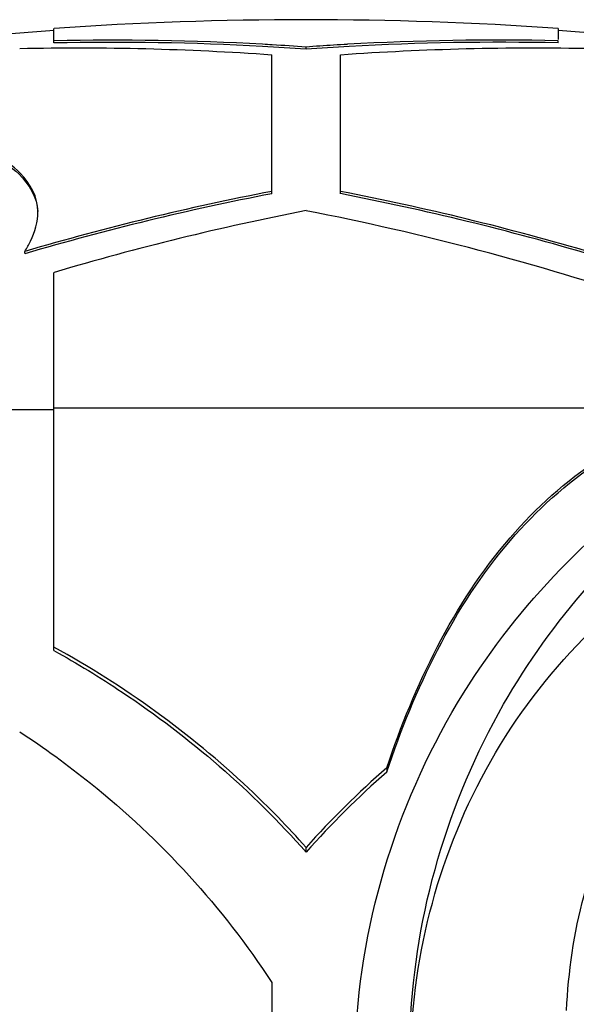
# Model space of a CAD drawing. Header units: millimetres. Extents: x 0 to 297, y 0 to 210.
# Tile 93 of 108: x 227.59 to 235.34, y 162.43 to 176.12. Entities that reach past the tile are written whole.
import ezdxf

# ---------------------------------------------------------------- set-up
doc = ezdxf.new("R2010")
doc.units = ezdxf.units.MM
doc.header["$LTSCALE"] = 16.335
doc.layers.get('0').update_dxf_attribs({"linetype": 'CONTINUOUS'})
doc.layers.add('08_SURFACES', color=7, linetype='CONTINUOUS')

msp = doc.modelspace()

# ---------------------------------------------------------------- linework, layer by layer
at = {"color": 7, "linetype": 'Continuous'}
msp.add_line((231.1, 162.729), (231.1, 158.32), dxfattribs=at)
at = {"color": 9, "linetype": 'Continuous'}
for points, knots in [([(232.268, 161.965), (232.344, 163.637), (233.334, 166.771), (235.589, 169.067), (236.785, 169.884)], [0, 0, 0, 0, 0.536026, 1, 1, 1, 1]), ([(233.029, 162.148), (233.096, 163.692), (233.944, 166.586), (235.908, 168.799), (236.959, 169.626)], [0, 0, 0, 0, 0.536132, 1, 1, 1, 1]), ([(233.043, 162.003), (233.112, 163.409), (233.957, 166.229), (236.101, 168.289), (237.349, 168.937)], [0, 0, 0, 0, 0.500246, 1, 1, 1, 1]), ([(235.202, 162.339), (235.246, 163.414), (235.8, 165.568), (237.303, 167.275), (238.226, 167.824)], [0, 0, 0, 0, 0.50066, 1, 1, 1, 1])]:
    msp.add_open_spline(points, degree=3, knots=knots, dxfattribs=at)
at = {"layer": '08_SURFACES', "color": 7, "linetype": 'Continuous'}
for p, q in [((228.072, 175.8), (228.072, 176.003)), ((235.083, 176.003), (235.083, 175.849)), ((235.083, 175.8), (235.083, 175.83)), ((231.1, 173.703), (231.1, 175.633)), ((231.578, 175.714), (231.578, 175.744)), ((232.055, 173.703), (232.055, 175.633)), ((227.667, 172.869), (227.667, 172.901)), ((228.072, 167.346), (228.072, 172.606)), ((232.7, 165.717), (232.7, 165.658)), ((231.578, 164.542), (231.578, 164.609))]:
    msp.add_line(p, q, dxfattribs=at)
at = {"layer": '08_SURFACES', "color": 9, "linetype": 'Continuous'}
for p, q in [((227.118, 170.699), (228.072, 170.699)), ((228.072, 170.726), (234.709, 170.726)), ((234.709, 170.726), (237.137, 170.727))]:
    msp.add_line(p, q, dxfattribs=at)
at = {"layer": '08_SURFACES', "color": 7, "linetype": 'Continuous'}
for centre, radius, start, end in [((231.578, 125.379), 50.745, 86.039, 93.961), ((231.578, 125.379), 50.715, 93.9633, 95.0452), ((231.578, 125.379), 50.715, 84.9548, 86.0367), ((228.892, 137.969), 37.87, 86.8505, 91.2411), ((228.892, 137.962), 37.847, 86.8486, 91.2418), ((228.891, 137.947), 37.892, 86.6448, 86.85), ((228.89, 137.929), 37.88, 85.932, 86.8481), ((228.89, 137.934), 37.905, 85.9344, 86.6448), ((234.265, 137.932), 37.907, 93.4844, 94.0656), ((234.265, 137.929), 37.88, 93.1584, 94.068), ((234.264, 137.946), 37.894, 93.1915, 93.4844), ((234.263, 137.969), 37.871, 88.759, 93.191), ((234.263, 137.962), 37.848, 88.7582, 93.1579), ((228.415, 137.927), 37.801, 85.9262, 91.2427), ((234.74, 137.927), 37.801, 88.7573, 94.0738), ((238.246, 136.836), 37.585, 100.9605, 106.3489), ((238.247, 136.827), 37.562, 100.9674, 106.3592), ((224.907, 136.828), 37.593, 73.5377, 79.0391), ((224.907, 136.82), 37.57, 73.5272, 79.0321), ((238.727, 136.758), 37.399, 101.0207, 106.5525), ((224.393, 136.614), 37.546, 71.4266, 78.969), ((241.481, 155.703), 13.319, 131.2468, 138.0344), ((241.483, 155.708), 13.272, 131.4374, 138.2743)]:
    msp.add_arc(centre, radius, start, end, dxfattribs=at)
for points, knots in [([(227.849, 173.454), (227.849, 173.651), (227.591, 174.122), (226.74, 174.457), (225.547, 174.642), (224.612, 174.634), (224.09, 174.606)], [0, 0, 0, 0, 0.140097, 0.33908, 0.62821, 1, 1, 1, 1]), ([(224.09, 174.575), (224.605, 174.603), (225.531, 174.612), (226.717, 174.431), (227.563, 174.106), (227.839, 173.65), (227.848, 173.454)], [0, 0, 0, 0, 0.369931, 0.659044, 0.859575, 1, 1, 1, 1]), ([(227.667, 172.901), (227.696, 172.947), (227.79, 173.117), (227.849, 173.313), (227.849, 173.454)], [0, 0, 0, 0, 0.280092, 1, 1, 1, 1]), ([(232.7, 165.717), (233.088, 166.863), (233.866, 168.515), (235.606, 170.081), (236.618, 170.552), (237.138, 170.727)], [0, 0, 0, 0, 0.523694, 0.762485, 1, 1, 1, 1]), ([(232.7, 165.658), (233.088, 166.812), (233.867, 168.475), (235.615, 170.052), (236.633, 170.524), (237.156, 170.7)], [0, 0, 0, 0, 0.523867, 0.762591, 1, 1, 1, 1]), ([(231.578, 164.609), (231.324, 164.894), (230.28, 165.968), (229.048, 166.856), (228.072, 167.395)], [0, 0, 0, 0, 0.254838, 1, 1, 1, 1]), ([(228.072, 167.346), (228.395, 167.167), (229.678, 166.387), (230.83, 165.39), (231.578, 164.542)], [0, 0, 0, 0, 0.246325, 1, 1, 1, 1]), ([(227.595, 166.218), (227.934, 165.995), (229.274, 165.023), (230.421, 163.777), (231.1, 162.729)], [0, 0, 0, 0, 0.245407, 1, 1, 1, 1])]:
    msp.add_open_spline(points, degree=3, knots=knots, dxfattribs=at)

doc.saveas('drawing.dxf')
